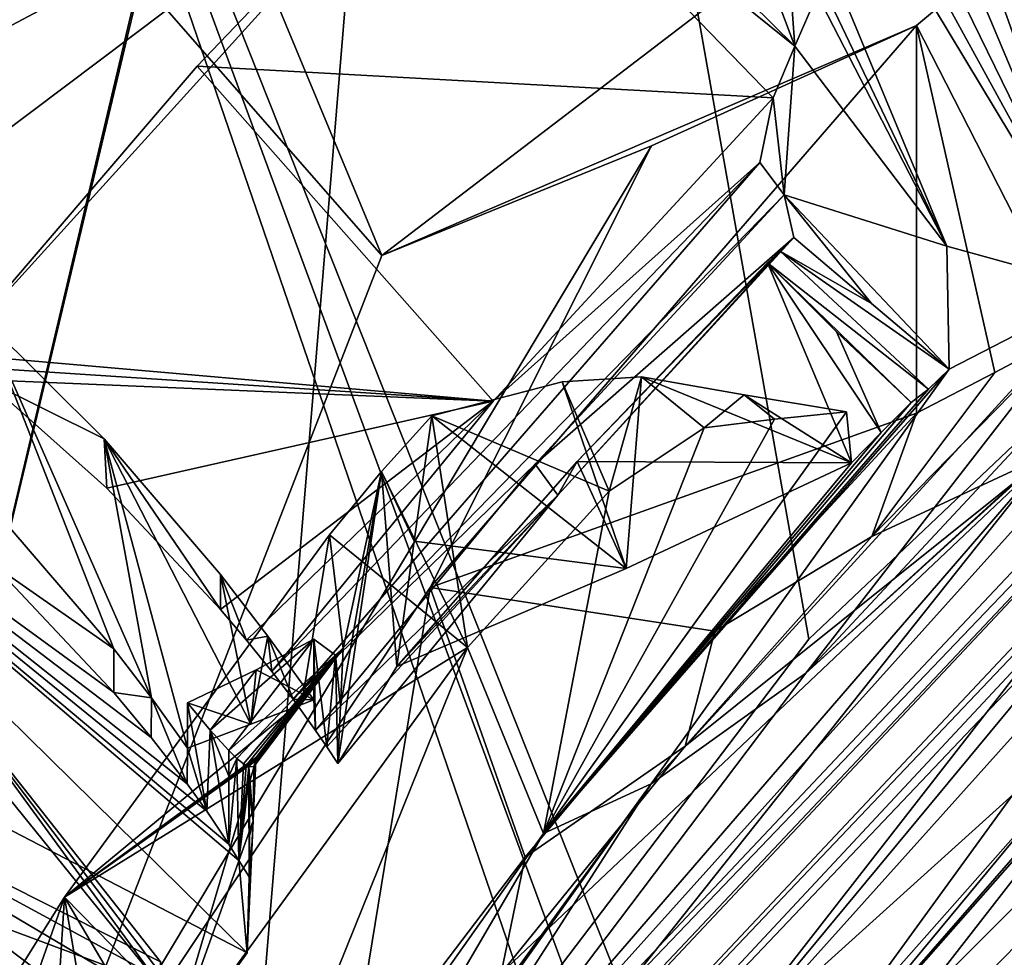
# Model space of a CAD drawing. Header units: millimetres. Extents: x -150 to 308, y -116 to 257.
# Tile 118 of 147: x 268.48 to 275.94, y 146.13 to 153.23. Entities that reach past the tile are written whole.
import ezdxf

# ---------------------------------------------------------------- set-up
doc = ezdxf.new("R2010")
doc.units = ezdxf.units.MM
doc.header["$LTSCALE"] = 81.481481
for name, color, linetype in [('169', 7, 'CONTINUOUS'), ('190', 7, 'CONTINUOUS'), ('197', 7, 'CONTINUOUS'), ('216', 7, 'CONTINUOUS'), ('218', 7, 'CONTINUOUS'), ('219', 7, 'CONTINUOUS'), ('220', 7, 'CONTINUOUS'), ('222', 7, 'CONTINUOUS'), ('249', 7, 'CONTINUOUS'), ('251', 7, 'CONTINUOUS'), ('254', 7, 'CONTINUOUS'), ('255', 7, 'CONTINUOUS'), ('265', 7, 'CONTINUOUS'), ('266', 7, 'CONTINUOUS'), ('394', 7, 'CONTINUOUS'), ('471', 7, 'CONTINUOUS'), ('475', 7, 'CONTINUOUS'), ('478', 7, 'CONTINUOUS'), ('682', 7, 'CONTINUOUS'), ('684', 7, 'CONTINUOUS'), ('686', 7, 'CONTINUOUS'), ('742', 7, 'CONTINUOUS'), ('783', 7, 'CONTINUOUS'), ('811', 7, 'CONTINUOUS'), ('812', 7, 'CONTINUOUS'), ('813', 7, 'CONTINUOUS'), ('814', 7, 'CONTINUOUS'), ('858', 7, 'CONTINUOUS'), ('860', 7, 'CONTINUOUS'), ('864', 7, 'CONTINUOUS'), ('865', 7, 'CONTINUOUS'), ('866', 7, 'CONTINUOUS'), ('867', 7, 'CONTINUOUS'), ('868', 7, 'CONTINUOUS'), ('869', 7, 'CONTINUOUS'), ('876', 7, 'CONTINUOUS'), ('877', 7, 'CONTINUOUS'), ('878', 7, 'CONTINUOUS'), ('879', 7, 'CONTINUOUS'), ('880', 7, 'CONTINUOUS'), ('881', 7, 'CONTINUOUS'), ('883', 7, 'CONTINUOUS'), ('894', 7, 'CONTINUOUS'), ('895', 7, 'CONTINUOUS'), ('896', 7, 'CONTINUOUS'), ('897', 7, 'CONTINUOUS'), ('898', 7, 'CONTINUOUS'), ('899', 7, 'CONTINUOUS'), ('900', 7, 'CONTINUOUS'), ('901', 7, 'CONTINUOUS'), ('902', 7, 'CONTINUOUS')]:
    doc.layers.add(name, color=color, linetype=linetype)

msp = doc.modelspace()

# ---------------------------------------------------------------- linework, layer by layer
at = {"layer": '169', "linetype": 'CONTINUOUS'}
for points in [[(261.8022, 143.9964, -53.6585), (267.6246, 159.5176, -51.9458), (272.8897, 144.1664, -51.5996), (261.8022, 143.9964, -53.6585)], [(267.6246, 159.5176, -51.9458), (284.5429, 157.3284, -49.1525), (273.4219, 144.931, -51.496), (267.6246, 159.5176, -51.9458)], [(272.8897, 144.1664, -51.5996), (267.6246, 159.5176, -51.9458), (273.1535, 144.5516, -51.5486), (272.8897, 144.1664, -51.5996)], [(273.1535, 144.5516, -51.5486), (267.6246, 159.5176, -51.9458), (273.4219, 144.931, -51.496), (273.1535, 144.5516, -51.5486)], [(273.4219, 144.931, -51.496), (284.5429, 157.3284, -49.1525), (276.9391, 149.4417, -50.7765), (273.4219, 144.931, -51.496)]]:
    msp.add_3dface(points, dxfattribs=at)
at = {"layer": '190', "linetype": 'CONTINUOUS'}
for points in [[(271.2226, 151.4451, -48.8882), (275.2712, 153.1879, -48.077), (294.4497, 169.1961, -44.692), (271.2226, 151.4451, -48.8882)], [(275.2712, 153.1879, -48.077), (276.455, 150.8726, -35.552), (294.4497, 169.1961, -44.692), (275.2712, 153.1879, -48.077)], [(273.2663, 152.2757, -48.4874), (275.2712, 153.1879, -48.077), (271.2226, 151.4451, -48.8882), (273.2663, 152.2757, -48.4874)], [(275.865, 150.5589, -35.6061), (276.455, 150.8726, -35.552), (275.2712, 153.1879, -48.077), (275.865, 150.5589, -35.6061)], [(275.2712, 150.2522, -35.6584), (275.865, 150.5589, -35.6061), (275.2712, 153.1879, -48.077), (275.2712, 150.2522, -35.6584)]]:
    msp.add_3dface(points, dxfattribs=at)
at = {"layer": '197', "linetype": 'CONTINUOUS'}
for points in [[(282.0411, 154.5533, -31.8473), (270.4499, 142.352, -32.967), (277.4331, 148.6548, -33.1939), (282.0411, 154.5533, -31.8473)], [(277.4331, 148.6548, -33.1939), (270.4499, 142.352, -32.967), (272.0523, 142.5686, -33.6022), (277.4331, 148.6548, -33.1939)]]:
    msp.add_3dface(points, dxfattribs=at)
at = {"layer": '216', "linetype": 'CONTINUOUS'}
for points in [[(271.7727, 139.0098, -37.674), (270.7024, 137.6041, -44.6007), (277.0241, 146.5327, -36.2434), (271.7727, 139.0098, -37.674)], [(277.0241, 146.5327, -36.2434), (270.7024, 137.6041, -44.6007), (275.2183, 145.1451, -43.5185), (277.0241, 146.5327, -36.2434)]]:
    msp.add_3dface(points, dxfattribs=at)
at = {"layer": '218', "linetype": 'CONTINUOUS'}
for points in [[(280.0109, 152.8809, -50.124), (273.4219, 144.931, -51.496), (276.9391, 149.4417, -50.7765), (280.0109, 152.8809, -50.124)], [(273.4219, 144.931, -51.496), (280.0109, 152.8809, -50.124), (273.9275, 144.5068, -51.0956), (273.4219, 144.931, -51.496)], [(280.0109, 152.8809, -50.124), (280.4532, 152.389, -49.7736), (273.9275, 144.5068, -51.0956), (280.0109, 152.8809, -50.124)], [(280.4532, 152.389, -49.7736), (280.6181, 152.0961, -49.1043), (273.9275, 144.5068, -51.0956), (280.4532, 152.389, -49.7736)], [(273.9275, 144.5068, -51.0956), (280.6181, 152.0961, -49.1043), (277.198, 148.2543, -49.783), (273.9275, 144.5068, -51.0956)], [(274.1027, 144.277, -50.3791), (273.9275, 144.5068, -51.0956), (277.198, 148.2543, -49.783), (274.1027, 144.277, -50.3791)]]:
    msp.add_3dface(points, dxfattribs=at)
at = {"layer": '219', "linetype": 'CONTINUOUS'}
for points in [[(282.0586, 152.3252, -42.1045), (284.107, 153.154, -34.7766), (275.2183, 145.1451, -43.5185), (282.0586, 152.3252, -42.1045)], [(275.2183, 145.1451, -43.5185), (284.107, 153.154, -34.7766), (280.2205, 149.8002, -35.5442), (275.2183, 145.1451, -43.5185)], [(274.1027, 144.277, -50.3791), (282.0586, 152.3252, -42.1045), (275.2183, 145.1451, -43.5185), (274.1027, 144.277, -50.3791)], [(282.0586, 152.3252, -42.1045), (274.1027, 144.277, -50.3791), (277.198, 148.2543, -49.783), (282.0586, 152.3252, -42.1045)], [(277.0241, 146.5327, -36.2434), (275.2183, 145.1451, -43.5185), (280.2205, 149.8002, -35.5442), (277.0241, 146.5327, -36.2434)]]:
    msp.add_3dface(points, dxfattribs=at)
at = {"layer": '220', "linetype": 'CONTINUOUS'}
for points in [[(283.104, 153.579, -32.6093), (277.4331, 148.6548, -33.1939), (272.0523, 142.5686, -33.6022), (283.104, 153.579, -32.6093)], [(283.104, 153.579, -32.6093), (272.0523, 142.5686, -33.6022), (274.6573, 144.301, -34.698), (283.104, 153.579, -32.6093)], [(283.888, 153.276, -33.3823), (283.104, 153.579, -32.6093), (274.6573, 144.301, -34.698), (283.888, 153.276, -33.3823)], [(284.0735, 153.171, -34.0121), (283.888, 153.276, -33.3823), (274.6573, 144.301, -34.698), (284.0735, 153.171, -34.0121)], [(277.0241, 146.5327, -36.2434), (284.0735, 153.171, -34.0121), (274.6573, 144.301, -34.698), (277.0241, 146.5327, -36.2434)]]:
    msp.add_3dface(points, dxfattribs=at)
at = {"layer": '222', "linetype": 'CONTINUOUS'}
msp.add_3dface([(271.7727, 139.0098, -37.674), (277.0241, 146.5327, -36.2434), (274.6573, 144.301, -34.698), (271.7727, 139.0098, -37.674)], dxfattribs=at)
at = {"layer": '249', "linetype": 'CONTINUOUS'}
for points in [[(276.455, 150.8726, -35.552), (275.865, 150.5589, -35.6061), (274.9332, 149.3176, -35.8142), (276.455, 150.8726, -35.552)], [(275.865, 150.5589, -35.6061), (275.2712, 150.2522, -35.6584), (274.9332, 149.3176, -35.8142), (275.865, 150.5589, -35.6061)], [(275.2712, 150.2522, -35.6584), (273.7446, 148.6025, -35.9349), (274.9332, 149.3176, -35.8142), (275.2712, 150.2522, -35.6584)], [(274.9332, 149.3176, -35.8142), (273.7446, 148.6025, -35.9349), (273.5199, 147.7311, -36.0657), (274.9332, 149.3176, -35.8142)], [(273.7446, 148.6025, -35.9349), (272.3087, 146.8907, -36.1971), (273.5199, 147.7311, -36.0657), (273.7446, 148.6025, -35.9349)], [(273.5199, 147.7311, -36.0657), (272.3087, 146.8907, -36.1971), (272.1278, 146.0116, -36.3192), (273.5199, 147.7311, -36.0657)], [(272.3087, 146.8907, -36.1971), (270.965, 145.1219, -36.4438), (272.1278, 146.0116, -36.3192), (272.3087, 146.8907, -36.1971)]]:
    msp.add_3dface(points, dxfattribs=at)
at = {"layer": '251', "linetype": 'CONTINUOUS'}
for points in [[(271.2226, 151.4451, -48.8882), (266.905, 156.3807, -49.2554), (268.3656, 144.0897, -49.5558), (271.2226, 151.4451, -48.8882)], [(275.2712, 153.1879, -48.077), (273.2663, 152.2757, -48.4874), (271.5898, 148.9324, -48.8763), (275.2712, 153.1879, -48.077)], [(273.2663, 152.2757, -48.4874), (271.2226, 151.4451, -48.8882), (268.3656, 144.0897, -49.5558), (273.2663, 152.2757, -48.4874)], [(271.5898, 148.9324, -48.8763), (273.2663, 152.2757, -48.4874), (268.3656, 144.0897, -49.5558), (271.5898, 148.9324, -48.8763)]]:
    msp.add_3dface(points, dxfattribs=at)
at = {"layer": '254', "linetype": 'CONTINUOUS'}
for points in [[(271.2226, 151.4451, -48.8882), (294.4497, 169.1961, -44.692), (250, 202.5121, -43.5144), (271.2226, 151.4451, -48.8882)], [(266.905, 156.3807, -49.2554), (271.2226, 151.4451, -48.8882), (250, 202.5121, -43.5144), (266.905, 156.3807, -49.2554)]]:
    msp.add_3dface(points, dxfattribs=at)
at = {"layer": '255', "linetype": 'CONTINUOUS'}
for points in [[(275.2712, 150.2522, -35.6584), (275.2712, 153.1879, -48.077), (271.5898, 148.9324, -48.8763), (275.2712, 150.2522, -35.6584)], [(273.7446, 148.6025, -35.9349), (275.2712, 150.2522, -35.6584), (271.5898, 148.9324, -48.8763), (273.7446, 148.6025, -35.9349)], [(270.965, 145.1219, -36.4438), (271.5898, 148.9324, -48.8763), (268.3656, 144.0897, -49.5558), (270.965, 145.1219, -36.4438)], [(270.965, 145.1219, -36.4438), (272.3087, 146.8907, -36.1971), (271.5898, 148.9324, -48.8763), (270.965, 145.1219, -36.4438)], [(272.3087, 146.8907, -36.1971), (273.7446, 148.6025, -35.9349), (271.5898, 148.9324, -48.8763), (272.3087, 146.8907, -36.1971)]]:
    msp.add_3dface(points, dxfattribs=at)
at = {"layer": '265', "linetype": 'CONTINUOUS'}
for points in [[(276.455, 150.8726, -35.552), (274.9332, 149.3176, -35.8142), (276.289, 149.9504, -32.4673), (276.455, 150.8726, -35.552)], [(276.289, 149.9504, -32.4673), (272.1278, 146.0116, -36.3192), (271.8771, 144.8429, -32.9438), (276.289, 149.9504, -32.4673)], [(273.5199, 147.7311, -36.0657), (272.1278, 146.0116, -36.3192), (276.289, 149.9504, -32.4673), (273.5199, 147.7311, -36.0657)], [(274.9332, 149.3176, -35.8142), (273.5199, 147.7311, -36.0657), (276.289, 149.9504, -32.4673), (274.9332, 149.3176, -35.8142)]]:
    msp.add_3dface(points, dxfattribs=at)
at = {"layer": '266', "linetype": 'CONTINUOUS'}
for points in [[(281.9501, 154.6769, -31.8428), (281.8993, 154.7574, -31.9659), (270.32, 142.4394, -32.9606), (281.9501, 154.6769, -31.8428)], [(281.8993, 154.7574, -31.9659), (276.289, 149.9504, -32.4673), (270.32, 142.4394, -32.9606), (281.8993, 154.7574, -31.9659)], [(270.4499, 142.352, -32.967), (281.9501, 154.6769, -31.8428), (270.32, 142.4394, -32.9606), (270.4499, 142.352, -32.967)], [(282.0411, 154.5533, -31.8473), (281.9501, 154.6769, -31.8428), (270.4499, 142.352, -32.967), (282.0411, 154.5533, -31.8473)], [(276.289, 149.9504, -32.4673), (271.8771, 144.8429, -32.9438), (270.32, 142.4394, -32.9606), (276.289, 149.9504, -32.4673)]]:
    msp.add_3dface(points, dxfattribs=at)
at = {"layer": '394', "linetype": 'CONTINUOUS'}
msp.add_3dface([(266.5832, 147.0218, -31.0455), (267.3695, 146.02, -31.1188), (268.6261, 144.2805, -32.5752), (266.5832, 147.0218, -31.0455)], dxfattribs=at)
at = {"layer": '471', "linetype": 'CONTINUOUS'}
for points in [[(267.6904, 143.4163, -34.9335), (264.5597, 147.5677, -32.738), (268.792, 143.0514, -35.4887), (267.6904, 143.4163, -34.9335)], [(268.792, 143.0514, -35.4887), (264.5597, 147.5677, -32.738), (267.2639, 145.7615, -34.0973), (268.792, 143.0514, -35.4887)]]:
    msp.add_3dface(points, dxfattribs=at)
at = {"layer": '475', "linetype": 'CONTINUOUS'}
for points in [[(268.6261, 144.5643, -33.7757), (269.222, 143.552, -34.7768), (265.6413, 148.3032, -32.229), (268.6261, 144.5643, -33.7757)], [(265.9545, 147.9116, -31.8818), (268.6261, 144.5643, -33.7757), (265.6413, 148.3032, -32.229), (265.9545, 147.9116, -31.8818)]]:
    msp.add_3dface(points, dxfattribs=at)
at = {"layer": '478', "linetype": 'CONTINUOUS'}
for points in [[(266.5832, 147.0218, -31.0455), (269.5504, 145.9129, -32.4011), (267.5, 148.4462, -31.0502), (266.5832, 147.0218, -31.0455)], [(266.5832, 147.0218, -31.0455), (268.6261, 144.2805, -32.5752), (269.5504, 145.9129, -32.4011), (266.5832, 147.0218, -31.0455)]]:
    msp.add_3dface(points, dxfattribs=at)
at = {"layer": '682', "linetype": 'CONTINUOUS'}
for points in [[(269.5483, 146.0983, -33.1979), (265.9545, 147.9116, -31.8818), (267.7536, 148.3709, -31.9904), (269.5483, 146.0983, -33.1979)], [(268.6261, 144.5643, -33.7757), (265.9545, 147.9116, -31.8818), (269.0745, 145.1802, -33.5485), (268.6261, 144.5643, -33.7757)], [(265.9545, 147.9116, -31.8818), (269.5335, 145.7905, -33.3311), (269.0745, 145.1802, -33.5485), (265.9545, 147.9116, -31.8818)], [(269.5335, 145.7905, -33.3311), (265.9545, 147.9116, -31.8818), (269.5904, 145.9429, -33.2708), (269.5335, 145.7905, -33.3311)], [(265.9545, 147.9116, -31.8818), (269.5483, 146.0983, -33.1979), (269.5904, 145.9429, -33.2708), (265.9545, 147.9116, -31.8818)]]:
    msp.add_3dface(points, dxfattribs=at)
at = {"layer": '684', "linetype": 'CONTINUOUS'}
for points in [[(267.5, 148.4462, -31.0502), (269.5504, 145.9129, -32.4011), (267.7536, 148.3709, -31.9904), (267.5, 148.4462, -31.0502)], [(269.5504, 145.9129, -32.4011), (269.5493, 146.0055, -32.7991), (267.7536, 148.3709, -31.9904), (269.5504, 145.9129, -32.4011)], [(269.5493, 146.0055, -32.7991), (269.5483, 146.0983, -33.1979), (267.7536, 148.3709, -31.9904), (269.5493, 146.0055, -32.7991)]]:
    msp.add_3dface(points, dxfattribs=at)
at = {"layer": '686', "linetype": 'CONTINUOUS'}
for points in [[(265.6413, 148.3032, -32.229), (269.222, 143.552, -34.7768), (265.8536, 148.0055, -32.7782), (265.6413, 148.3032, -32.229)], [(269.0963, 143.4711, -35.2341), (267.2639, 145.7615, -34.0973), (265.8536, 148.0055, -32.7782), (269.0963, 143.4711, -35.2341)], [(269.222, 143.552, -34.7768), (269.0963, 143.4711, -35.2341), (265.8536, 148.0055, -32.7782), (269.222, 143.552, -34.7768)]]:
    msp.add_3dface(points, dxfattribs=at)
at = {"layer": '742', "linetype": 'CONTINUOUS'}
for points in [[(275.5028, 151.5173, -34.5626), (274.5194, 153.422, -33.7319), (272.821, 157.1287, -32.1334), (275.5028, 151.5173, -34.5626)], [(273.3024, 156.8125, -32.298), (275.5028, 151.5173, -34.5626), (272.821, 157.1287, -32.1334), (273.3024, 156.8125, -32.298)], [(276.6916, 151.1892, -34.7906), (275.5028, 151.5173, -34.5626), (273.3024, 156.8125, -32.298), (276.6916, 151.1892, -34.7906)], [(273.7845, 156.4858, -32.467), (276.6916, 151.1892, -34.7906), (273.3024, 156.8125, -32.298), (273.7845, 156.4858, -32.467)], [(274.2673, 156.1483, -32.6405), (276.6916, 151.1892, -34.7906), (273.7845, 156.4858, -32.467), (274.2673, 156.1483, -32.6405)], [(274.7508, 155.8, -32.8185), (276.6916, 151.1892, -34.7906), (274.2673, 156.1483, -32.6405), (274.7508, 155.8, -32.8185)], [(275.1278, 155.5898, -32.9334), (276.6916, 151.1892, -34.7906), (274.7508, 155.8, -32.8185), (275.1278, 155.5898, -32.9334)], [(275.5504, 155.476, -33.0149), (276.6916, 151.1892, -34.7906), (275.1278, 155.5898, -32.9334), (275.5504, 155.476, -33.0149)], [(276.0088, 155.4668, -33.0592), (276.6916, 151.1892, -34.7906), (275.5504, 155.476, -33.0149), (276.0088, 155.4668, -33.0592)], [(274.3501, 153.0326, -33.8714), (274.5194, 153.422, -33.7319), (275.5028, 151.5173, -34.5626), (274.3501, 153.0326, -33.8714)], [(274.1878, 152.6407, -34.0129), (274.3501, 153.0326, -33.8714), (274.27, 151.9051, -34.31), (274.1878, 152.6407, -34.0129)], [(274.27, 151.9051, -34.31), (274.3501, 153.0326, -33.8714), (275.5028, 151.5173, -34.5626), (274.27, 151.9051, -34.31)], [(274.0849, 152.1495, -34.1987), (274.1878, 152.6407, -34.0129), (274.27, 151.9051, -34.31), (274.0849, 152.1495, -34.1987)]]:
    msp.add_3dface(points, dxfattribs=at)
at = {"layer": '783', "linetype": 'CONTINUOUS'}
for points in [[(269.4869, 165.3664, -24.7412), (260.4295, 170.0018, -22.1295), (258.9427, 150.7994, -27.5442), (269.4869, 165.3664, -24.7412)], [(265.1639, 148.8443, -29.2701), (269.4869, 165.3664, -24.7412), (258.9427, 150.7994, -27.5442), (265.1639, 148.8443, -29.2701)], [(269.5352, 163.9609, -25.2227), (269.4869, 165.3664, -24.7412), (265.1639, 148.8443, -29.2701), (269.5352, 163.9609, -25.2227)], [(270.4751, 163.3055, -25.6204), (269.5352, 163.9609, -25.2227), (265.1639, 148.8443, -29.2701), (270.4751, 163.3055, -25.6204)], [(271.7502, 163.5438, -25.7831), (270.4751, 163.3055, -25.6204), (265.1639, 148.8443, -29.2701), (271.7502, 163.5438, -25.7831)], [(267.7254, 146.5222, -30.679), (271.7502, 163.5438, -25.7831), (265.1639, 148.8443, -29.2701), (267.7254, 146.5222, -30.679)], [(271.7905, 163.5707, -25.7816), (271.7502, 163.5438, -25.7831), (267.7254, 146.5222, -30.679), (271.7905, 163.5707, -25.7816)], [(270.0715, 142.7675, -32.7366), (271.7905, 163.5707, -25.7816), (267.7254, 146.5222, -30.679), (270.0715, 142.7675, -32.7366)], [(274.4555, 148.5405, -32.3086), (271.7905, 163.5707, -25.7816), (270.0715, 142.7675, -32.7366), (274.4555, 148.5405, -32.3086)], [(279.8804, 153.6845, -31.7683), (271.7905, 163.5707, -25.7816), (274.4555, 148.5405, -32.3086), (279.8804, 153.6845, -31.7683)]]:
    msp.add_3dface(points, dxfattribs=at)
at = {"layer": '811', "linetype": 'CONTINUOUS'}
for points in [[(279.1511, 153.3419, -34.1707), (281.7627, 154.9431, -31.9373), (274.4351, 148.2839, -32.6316), (279.1511, 153.3419, -34.1707)], [(276.6916, 151.1892, -34.7906), (279.1511, 153.3419, -34.1707), (274.4351, 148.2839, -32.6316), (276.6916, 151.1892, -34.7906)], [(273.2637, 147.444, -35.1727), (276.6916, 151.1892, -34.7906), (274.4351, 148.2839, -32.6316), (273.2637, 147.444, -35.1727)], [(270.1929, 142.67, -33.0363), (273.2637, 147.444, -35.1727), (274.4351, 148.2839, -32.6316), (270.1929, 142.67, -33.0363)], [(270.1888, 143.2042, -35.4991), (273.2637, 147.444, -35.1727), (270.1893, 143.1362, -35.1859), (270.1888, 143.2042, -35.4991)], [(270.1893, 143.1362, -35.1859), (273.2637, 147.444, -35.1727), (270.1929, 142.67, -33.0363), (270.1893, 143.1362, -35.1859)]]:
    msp.add_3dface(points, dxfattribs=at)
at = {"layer": '812', "linetype": 'CONTINUOUS'}
for points in [[(272.3844, 149.8649, -34.5073), (274.27, 151.9051, -34.31), (274.343, 151.5813, -34.3949), (272.3844, 149.8649, -34.5073)], [(274.27, 151.9051, -34.31), (275.5028, 151.5173, -34.5626), (275.5182, 150.5847, -34.7839), (274.27, 151.9051, -34.31)], [(274.343, 151.5813, -34.3949), (274.27, 151.9051, -34.31), (274.9306, 151.083, -34.5894), (274.343, 151.5813, -34.3949)], [(274.9306, 151.083, -34.5894), (274.27, 151.9051, -34.31), (275.5182, 150.5847, -34.7839), (274.9306, 151.083, -34.5894)], [(272.5562, 149.632, -34.5846), (272.3844, 149.8649, -34.5073), (274.343, 151.5813, -34.3949), (272.5562, 149.632, -34.5846)], [(275.5028, 151.5173, -34.5626), (276.6916, 151.1892, -34.7906), (275.5182, 150.5847, -34.7839), (275.5028, 151.5173, -34.5626)], [(276.6916, 151.1892, -34.7906), (273.2637, 147.444, -35.1727), (275.5182, 150.5847, -34.7839), (276.6916, 151.1892, -34.7906)], [(275.5182, 150.5847, -34.7839), (273.2637, 147.444, -35.1727), (272.4472, 147.0681, -35.1236), (275.5182, 150.5847, -34.7839)], [(270.7205, 147.85, -34.6768), (272.3844, 149.8649, -34.5073), (272.5562, 149.632, -34.5846), (270.7205, 147.85, -34.6768)], [(270.806, 147.7244, -34.717), (270.7205, 147.85, -34.6768), (272.5562, 149.632, -34.5846), (270.806, 147.7244, -34.717)], [(270.8905, 147.5987, -34.757), (270.806, 147.7244, -34.717), (272.5562, 149.632, -34.5846), (270.8905, 147.5987, -34.757)], [(273.2637, 147.444, -35.1727), (270.1888, 143.2042, -35.4991), (272.4472, 147.0681, -35.1236), (273.2637, 147.444, -35.1727)], [(272.4472, 147.0681, -35.1236), (270.1888, 143.2042, -35.4991), (269.7922, 143.3216, -35.3995), (272.4472, 147.0681, -35.1236)]]:
    msp.add_3dface(points, dxfattribs=at)
at = {"layer": '813', "linetype": 'CONTINUOUS'}
for points in [[(274.1878, 152.6407, -34.0129), (274.0849, 152.1495, -34.1987), (272.066, 150.3428, -34.2474), (274.1878, 152.6407, -34.0129)], [(272.066, 150.3428, -34.2474), (274.0849, 152.1495, -34.1987), (270.3899, 148.2971, -34.4305), (272.066, 150.3428, -34.2474)], [(270.3899, 148.2971, -34.4305), (274.0849, 152.1495, -34.1987), (270.5521, 148.0865, -34.5749), (270.3899, 148.2971, -34.4305)], [(274.0849, 152.1495, -34.1987), (274.27, 151.9051, -34.31), (270.5521, 148.0865, -34.5749), (274.0849, 152.1495, -34.1987)], [(274.27, 151.9051, -34.31), (272.3844, 149.8649, -34.5073), (270.5521, 148.0865, -34.5749), (274.27, 151.9051, -34.31)], [(272.3844, 149.8649, -34.5073), (270.7205, 147.85, -34.6768), (270.5521, 148.0865, -34.5749), (272.3844, 149.8649, -34.5073)]]:
    msp.add_3dface(points, dxfattribs=at)
at = {"layer": '814', "linetype": 'CONTINUOUS'}
for points in [[(271.8761, 155.0262, -31.7041), (274.1878, 152.6407, -34.0129), (269.8238, 152.8801, -31.943), (271.8761, 155.0262, -31.7041)], [(274.3501, 153.0326, -33.8714), (274.1878, 152.6407, -34.0129), (271.8761, 155.0262, -31.7041), (274.3501, 153.0326, -33.8714)], [(273.0066, 154.3573, -32.5613), (274.3501, 153.0326, -33.8714), (271.8761, 155.0262, -31.7041), (273.0066, 154.3573, -32.5613)], [(274.1227, 153.6348, -33.4426), (274.3501, 153.0326, -33.8714), (273.0066, 154.3573, -32.5613), (274.1227, 153.6348, -33.4426)], [(274.315, 153.5187, -33.59), (274.3501, 153.0326, -33.8714), (274.1227, 153.6348, -33.4426), (274.315, 153.5187, -33.59)], [(274.5194, 153.422, -33.7319), (274.3501, 153.0326, -33.8714), (274.315, 153.5187, -33.59), (274.5194, 153.422, -33.7319)], [(269.8238, 152.8801, -31.943), (272.066, 150.3428, -34.2474), (267.9566, 150.7012, -32.1674), (269.8238, 152.8801, -31.943)], [(274.1878, 152.6407, -34.0129), (272.066, 150.3428, -34.2474), (269.8238, 152.8801, -31.943), (274.1878, 152.6407, -34.0129)], [(267.9566, 150.7012, -32.1674), (272.066, 150.3428, -34.2474), (268.0884, 150.6041, -32.2749), (267.9566, 150.7012, -32.1674)], [(268.0884, 150.6041, -32.2749), (272.066, 150.3428, -34.2474), (268.2201, 150.5052, -32.3831), (268.0884, 150.6041, -32.2749)], [(268.2201, 150.5052, -32.3831), (272.066, 150.3428, -34.2474), (269.1418, 149.6839, -33.201), (268.2201, 150.5052, -32.3831)], [(269.1418, 149.6839, -33.201), (272.066, 150.3428, -34.2474), (270.0008, 148.766, -34.0316), (269.1418, 149.6839, -33.201)], [(270.0008, 148.766, -34.0316), (272.066, 150.3428, -34.2474), (270.1977, 148.5324, -34.232), (270.0008, 148.766, -34.0316)], [(272.066, 150.3428, -34.2474), (270.3899, 148.2971, -34.4305), (270.1977, 148.5324, -34.232), (272.066, 150.3428, -34.2474)]]:
    msp.add_3dface(points, dxfattribs=at)
at = {"layer": '858', "linetype": 'CONTINUOUS'}
for points in [[(270.0715, 142.7675, -32.7366), (267.7254, 146.5222, -30.679), (269.9052, 142.7109, -32.7755), (270.0715, 142.7675, -32.7366)], [(269.9052, 142.7109, -32.7755), (267.7254, 146.5222, -30.679), (269.8116, 142.7488, -32.9282), (269.9052, 142.7109, -32.7755)], [(269.8116, 142.7488, -32.9282), (267.7254, 146.5222, -30.679), (267.881, 145.9913, -31.1547), (269.8116, 142.7488, -32.9282)]]:
    msp.add_3dface(points, dxfattribs=at)
at = {"layer": '860', "linetype": 'CONTINUOUS'}
for points in [[(279.8804, 153.6845, -31.7683), (270.0715, 142.7675, -32.7366), (281.6568, 155.0561, -31.6199), (279.8804, 153.6845, -31.7683)], [(281.6568, 155.0561, -31.6199), (270.0715, 142.7675, -32.7366), (281.7394, 154.9567, -31.7545), (281.6568, 155.0561, -31.6199)], [(281.7394, 154.9567, -31.7545), (270.0715, 142.7675, -32.7366), (270.1644, 142.6839, -32.8636), (281.7394, 154.9567, -31.7545)], [(270.1929, 142.67, -33.0363), (281.7394, 154.9567, -31.7545), (270.1644, 142.6839, -32.8636), (270.1929, 142.67, -33.0363)], [(281.7394, 154.9567, -31.7545), (270.1929, 142.67, -33.0363), (274.4351, 148.2839, -32.6316), (281.7394, 154.9567, -31.7545)], [(281.7627, 154.9431, -31.9373), (281.7394, 154.9567, -31.7545), (274.4351, 148.2839, -32.6316), (281.7627, 154.9431, -31.9373)], [(279.8804, 153.6845, -31.7683), (274.4555, 148.5405, -32.3086), (270.0715, 142.7675, -32.7366), (279.8804, 153.6845, -31.7683)]]:
    msp.add_3dface(points, dxfattribs=at)
at = {"layer": '864', "linetype": 'CONTINUOUS'}
for points in [[(272.5562, 149.632, -34.5846), (274.343, 151.5813, -34.3949), (274.2391, 151.4784, -34.4281), (272.5562, 149.632, -34.5846)], [(272.7015, 149.8869, -34.9917), (272.5562, 149.632, -34.5846), (274.2391, 151.4784, -34.4281), (272.7015, 149.8869, -34.9917)], [(274.1426, 151.3915, -34.503), (272.7015, 149.8869, -34.9917), (274.2391, 151.4784, -34.4281), (274.1426, 151.3915, -34.503)], [(271.4691, 149.2822, -39.289), (271.6013, 150.232, -43.0634), (271.2206, 149.8103, -43.3753), (271.4691, 149.2822, -39.289)], [(271.337, 148.3335, -35.5175), (272.5562, 149.632, -34.5846), (272.7015, 149.8869, -34.9917), (271.337, 148.3335, -35.5175)], [(270.826, 149.3309, -43.5604), (270.9307, 148.4689, -38.7138), (271.2206, 149.8103, -43.3753), (270.826, 149.3309, -43.5604)], [(270.8905, 147.5987, -34.757), (271.337, 148.3335, -35.5175), (271.2206, 149.8103, -43.3753), (270.8905, 147.5987, -34.757)], [(270.9106, 148.0338, -36.7354), (270.8905, 147.5987, -34.757), (271.2206, 149.8103, -43.3753), (270.9106, 148.0338, -36.7354)], [(270.9307, 148.4689, -38.7138), (270.9106, 148.0338, -36.7354), (271.2206, 149.8103, -43.3753), (270.9307, 148.4689, -38.7138)], [(271.337, 148.3335, -35.5175), (271.4691, 149.2822, -39.289), (271.2206, 149.8103, -43.3753), (271.337, 148.3335, -35.5175)], [(270.8905, 147.5987, -34.757), (272.5562, 149.632, -34.5846), (271.337, 148.3335, -35.5175), (270.8905, 147.5987, -34.757)], [(268.82, 146.5879, -44.2088), (270.619, 148.074, -38.8071), (270.826, 149.3309, -43.5604), (268.82, 146.5879, -44.2088)], [(270.619, 148.074, -38.8071), (270.9307, 148.4689, -38.7138), (270.826, 149.3309, -43.5604), (270.619, 148.074, -38.8071)], [(270.3116, 147.6759, -38.9012), (270.619, 148.074, -38.8071), (268.82, 146.5879, -44.2088), (270.3116, 147.6759, -38.9012)], [(270.2903, 147.6479, -38.9078), (270.3116, 147.6759, -38.9012), (268.82, 146.5879, -44.2088), (270.2903, 147.6479, -38.9078)], [(270.2689, 147.6198, -38.9145), (270.2903, 147.6479, -38.9078), (268.82, 146.5879, -44.2088), (270.2689, 147.6198, -38.9145)], [(269.5801, 145.2962, -32.316), (270.2689, 147.6198, -38.9145), (268.82, 146.5879, -44.2088), (269.5801, 145.2962, -32.316)], [(270.2486, 147.1641, -36.8363), (270.2689, 147.6198, -38.9145), (269.5801, 145.2962, -32.316), (270.2486, 147.1641, -36.8363)], [(270.2036, 146.1646, -32.2756), (270.2486, 147.1641, -36.8363), (269.5801, 145.2962, -32.316), (270.2036, 146.1646, -32.2756)], [(270.2268, 146.7257, -34.8207), (270.2486, 147.1641, -36.8363), (270.2036, 146.1646, -32.2756), (270.2268, 146.7257, -34.8207)], [(270.2173, 146.4463, -33.554), (270.2268, 146.7257, -34.8207), (270.2036, 146.1646, -32.2756), (270.2173, 146.4463, -33.554)], [(267.0216, 143.7119, -44.8886), (268.0628, 144.4442, -39.5777), (268.82, 146.5879, -44.2088), (267.0216, 143.7119, -44.8886)], [(268.0628, 144.4442, -39.5777), (268.7435, 145.3864, -38.8768), (268.82, 146.5879, -44.2088), (268.0628, 144.4442, -39.5777)], [(268.7435, 145.3864, -38.8768), (268.9967, 145.5525, -37.7878), (268.82, 146.5879, -44.2088), (268.7435, 145.3864, -38.8768)], [(268.9967, 145.5525, -37.7878), (269.5801, 145.2962, -32.316), (268.82, 146.5879, -44.2088), (268.9967, 145.5525, -37.7878)]]:
    msp.add_3dface(points, dxfattribs=at)
at = {"layer": '865', "linetype": 'CONTINUOUS'}
for points in [[(271.6013, 150.232, -43.0634), (273.0724, 149.076, -35.342), (272.5886, 150.4887, -42.2736), (271.6013, 150.232, -43.0634)], [(272.5886, 150.4887, -42.2736), (273.0724, 149.076, -35.342), (273.1896, 150.528, -41.249), (272.5886, 150.4887, -42.2736)], [(273.0724, 149.076, -35.342), (274.7805, 149.8761, -35.1529), (273.1896, 150.528, -41.249), (273.0724, 149.076, -35.342)], [(273.1896, 150.528, -41.249), (274.7805, 149.8761, -35.1529), (273.9679, 150.3917, -39.0731), (273.1896, 150.528, -41.249)], [(274.7805, 149.8761, -35.1529), (274.7412, 150.2635, -36.8776), (273.9679, 150.3917, -39.0731), (274.7805, 149.8761, -35.1529)], [(271.6013, 150.232, -43.0634), (271.4691, 149.2822, -39.289), (273.0724, 149.076, -35.342), (271.6013, 150.232, -43.0634)], [(271.4691, 149.2822, -39.289), (271.337, 148.3335, -35.5175), (273.0724, 149.076, -35.342), (271.4691, 149.2822, -39.289)]]:
    msp.add_3dface(points, dxfattribs=at)
at = {"layer": '866', "linetype": 'CONTINUOUS'}
for points in [[(275.5182, 150.5847, -34.7839), (272.4472, 147.0681, -35.1236), (275.3617, 150.4348, -34.8518), (275.5182, 150.5847, -34.7839)], [(275.3617, 150.4348, -34.8518), (272.4472, 147.0681, -35.1236), (275.2312, 150.3333, -35.0076), (275.3617, 150.4348, -34.8518)], [(275.2312, 150.3333, -35.0076), (272.4472, 147.0681, -35.1236), (275.0049, 150.1053, -35.0798), (275.2312, 150.3333, -35.0076)], [(272.4472, 147.0681, -35.1236), (274.7412, 150.2635, -36.8776), (274.7805, 149.8761, -35.1529), (272.4472, 147.0681, -35.1236)], [(274.7412, 150.2635, -36.8776), (272.4472, 147.0681, -35.1236), (274.1979, 150.2062, -39.1067), (274.7412, 150.2635, -36.8776)], [(274.1979, 150.2062, -39.1067), (272.4472, 147.0681, -35.1236), (273.6641, 150.1406, -41.3406), (274.1979, 150.2062, -39.1067)], [(273.6641, 150.1406, -41.3406), (272.4472, 147.0681, -35.1236), (272.945, 149.6609, -42.9254), (273.6641, 150.1406, -41.3406)], [(272.4472, 147.0681, -35.1236), (274.7805, 149.8761, -35.1529), (275.0049, 150.1053, -35.0798), (272.4472, 147.0681, -35.1236)], [(272.945, 149.6609, -42.9254), (272.4472, 147.0681, -35.1236), (271.8707, 148.4778, -43.762), (272.945, 149.6609, -42.9254)], [(271.8707, 148.4778, -43.762), (269.7922, 143.3216, -35.3995), (269.7849, 145.6014, -44.442), (271.8707, 148.4778, -43.762)], [(272.4472, 147.0681, -35.1236), (269.7922, 143.3216, -35.3995), (271.8707, 148.4778, -43.762), (272.4472, 147.0681, -35.1236)]]:
    msp.add_3dface(points, dxfattribs=at)
at = {"layer": '867', "linetype": 'CONTINUOUS'}
for points in [[(273.1896, 150.528, -41.249), (273.9679, 150.3917, -39.0731), (273.6641, 150.1406, -41.3406), (273.1896, 150.528, -41.249)], [(273.9679, 150.3917, -39.0731), (274.1979, 150.2062, -39.1067), (273.6641, 150.1406, -41.3406), (273.9679, 150.3917, -39.0731)], [(273.9679, 150.3917, -39.0731), (274.7412, 150.2635, -36.8776), (274.1979, 150.2062, -39.1067), (273.9679, 150.3917, -39.0731)]]:
    msp.add_3dface(points, dxfattribs=at)
at = {"layer": '868', "linetype": 'CONTINUOUS'}
for points in [[(271.6013, 150.232, -43.0634), (272.5886, 150.4887, -42.2736), (272.945, 149.6609, -42.9254), (271.6013, 150.232, -43.0634)], [(272.5886, 150.4887, -42.2736), (273.1896, 150.528, -41.249), (272.945, 149.6609, -42.9254), (272.5886, 150.4887, -42.2736)], [(273.1896, 150.528, -41.249), (273.6641, 150.1406, -41.3406), (272.945, 149.6609, -42.9254), (273.1896, 150.528, -41.249)], [(271.2206, 149.8103, -43.3753), (271.6013, 150.232, -43.0634), (271.8707, 148.4778, -43.762), (271.2206, 149.8103, -43.3753)], [(271.6013, 150.232, -43.0634), (272.945, 149.6609, -42.9254), (271.8707, 148.4778, -43.762), (271.6013, 150.232, -43.0634)], [(270.826, 149.3309, -43.5604), (271.2206, 149.8103, -43.3753), (271.8707, 148.4778, -43.762), (270.826, 149.3309, -43.5604)]]:
    msp.add_3dface(points, dxfattribs=at)
at = {"layer": '869', "linetype": 'CONTINUOUS'}
for points in [[(268.82, 146.5879, -44.2088), (270.826, 149.3309, -43.5604), (271.8707, 148.4778, -43.762), (268.82, 146.5879, -44.2088)], [(268.82, 146.5879, -44.2088), (271.8707, 148.4778, -43.762), (269.7849, 145.6014, -44.442), (268.82, 146.5879, -44.2088)], [(267.0216, 143.7119, -44.8886), (268.82, 146.5879, -44.2088), (269.7849, 145.6014, -44.442), (267.0216, 143.7119, -44.8886)]]:
    msp.add_3dface(points, dxfattribs=at)
at = {"layer": '876', "linetype": 'CONTINUOUS'}
for points in [[(274.343, 151.5813, -34.3949), (274.9306, 151.083, -34.5894), (274.2391, 151.4784, -34.4281), (274.343, 151.5813, -34.3949)], [(274.1426, 151.3915, -34.503), (274.2391, 151.4784, -34.4281), (275.3617, 150.4348, -34.8518), (274.1426, 151.3915, -34.503)], [(274.9306, 151.083, -34.5894), (275.5182, 150.5847, -34.7839), (274.2391, 151.4784, -34.4281), (274.9306, 151.083, -34.5894)], [(274.2391, 151.4784, -34.4281), (275.5182, 150.5847, -34.7839), (275.3617, 150.4348, -34.8518), (274.2391, 151.4784, -34.4281)], [(274.1426, 151.3915, -34.503), (275.3617, 150.4348, -34.8518), (275.2312, 150.3333, -35.0076), (274.1426, 151.3915, -34.503)], [(274.1426, 151.3915, -34.503), (275.2312, 150.3333, -35.0076), (274.6668, 150.8672, -34.7518), (274.1426, 151.3915, -34.503)]]:
    msp.add_3dface(points, dxfattribs=at)
at = {"layer": '877', "linetype": 'CONTINUOUS'}
for points in [[(272.7015, 149.8869, -34.9917), (274.1426, 151.3915, -34.503), (274.7805, 149.8761, -35.1529), (272.7015, 149.8869, -34.9917)], [(274.7805, 149.8761, -35.1529), (274.1426, 151.3915, -34.503), (275.0049, 150.1053, -35.0798), (274.7805, 149.8761, -35.1529)], [(275.0049, 150.1053, -35.0798), (274.1426, 151.3915, -34.503), (274.6668, 150.8672, -34.7518), (275.0049, 150.1053, -35.0798)], [(275.2312, 150.3333, -35.0076), (275.0049, 150.1053, -35.0798), (274.6668, 150.8672, -34.7518), (275.2312, 150.3333, -35.0076)], [(271.337, 148.3335, -35.5175), (272.7015, 149.8869, -34.9917), (273.0724, 149.076, -35.342), (271.337, 148.3335, -35.5175)], [(272.7015, 149.8869, -34.9917), (274.7805, 149.8761, -35.1529), (273.0724, 149.076, -35.342), (272.7015, 149.8869, -34.9917)]]:
    msp.add_3dface(points, dxfattribs=at)
at = {"layer": '878', "linetype": 'CONTINUOUS'}
for points in [[(270.0008, 148.766, -34.0316), (270.1977, 148.5324, -34.232), (270.0008, 149.0302, -35.1494), (270.0008, 148.766, -34.0316)], [(270.0008, 149.0302, -35.1494), (270.1977, 148.5324, -34.232), (270.3596, 148.5622, -35.361), (270.0008, 149.0302, -35.1494)], [(270.1977, 148.5324, -34.232), (270.3899, 148.2971, -34.4305), (270.3596, 148.5622, -35.361), (270.1977, 148.5324, -34.232)], [(270.3899, 148.2971, -34.4305), (270.5521, 148.0865, -34.5749), (270.3596, 148.5622, -35.361), (270.3899, 148.2971, -34.4305)], [(270.3596, 148.5622, -35.361), (270.5521, 148.0865, -34.5749), (270.7086, 148.0815, -35.5771), (270.3596, 148.5622, -35.361)], [(270.7205, 147.85, -34.6768), (270.806, 147.7244, -34.717), (270.7086, 148.5401, -37.5173), (270.7205, 147.85, -34.6768)], [(270.7205, 147.85, -34.6768), (270.7086, 148.5401, -37.5173), (270.7086, 148.0815, -35.5771), (270.7205, 147.85, -34.6768)], [(270.7086, 148.5401, -37.5173), (270.806, 147.7244, -34.717), (270.8721, 148.4208, -38.1093), (270.7086, 148.5401, -37.5173)], [(270.9106, 148.0338, -36.7354), (270.9307, 148.4689, -38.7138), (270.8721, 148.4208, -38.1093), (270.9106, 148.0338, -36.7354)], [(270.806, 147.7244, -34.717), (270.8905, 147.5987, -34.757), (270.8721, 148.4208, -38.1093), (270.806, 147.7244, -34.717)], [(270.8905, 147.5987, -34.757), (270.9106, 148.0338, -36.7354), (270.8721, 148.4208, -38.1093), (270.8905, 147.5987, -34.757)], [(270.5521, 148.0865, -34.5749), (270.7205, 147.85, -34.6768), (270.7086, 148.0815, -35.5771), (270.5521, 148.0865, -34.5749)]]:
    msp.add_3dface(points, dxfattribs=at)
at = {"layer": '879', "linetype": 'CONTINUOUS'}
for points in [[(270.7086, 148.0815, -35.5771), (270.7086, 148.5401, -37.5173), (270.2713, 148.3077, -37.2943), (270.7086, 148.0815, -35.5771)], [(269.7524, 148.0587, -37.1189), (270.2314, 147.896, -35.621), (270.2713, 148.3077, -37.2943), (269.7524, 148.0587, -37.1189)], [(270.2314, 147.896, -35.621), (270.7086, 148.0815, -35.5771), (270.2713, 148.3077, -37.2943), (270.2314, 147.896, -35.621)], [(269.7524, 147.7148, -35.6638), (270.2314, 147.896, -35.621), (269.7524, 148.0587, -37.1189), (269.7524, 147.7148, -35.6638)]]:
    msp.add_3dface(points, dxfattribs=at)
at = {"layer": '880', "linetype": 'CONTINUOUS'}
for points in [[(268.219, 150.9506, -34.2628), (269.1209, 150.0582, -34.6791), (269.4783, 148.0959, -35.4929), (268.219, 150.9506, -34.2628)], [(268.2811, 149.5273, -34.8415), (268.219, 150.9506, -34.2628), (269.1949, 148.4669, -35.3257), (268.2811, 149.5273, -34.8415)], [(269.1949, 148.4669, -35.3257), (268.219, 150.9506, -34.2628), (269.4783, 148.0959, -35.4929), (269.1949, 148.4669, -35.3257)], [(270.0008, 149.0302, -35.1494), (270.2314, 147.896, -35.621), (269.1209, 150.0582, -34.6791), (270.0008, 149.0302, -35.1494)], [(270.2314, 147.896, -35.621), (269.7524, 147.7148, -35.6638), (269.1209, 150.0582, -34.6791), (270.2314, 147.896, -35.621)], [(269.1209, 150.0582, -34.6791), (269.7524, 147.7148, -35.6638), (269.4783, 148.0959, -35.4929), (269.1209, 150.0582, -34.6791)], [(270.0008, 149.0302, -35.1494), (270.3596, 148.5622, -35.361), (270.2314, 147.896, -35.621), (270.0008, 149.0302, -35.1494)], [(270.3596, 148.5622, -35.361), (270.7086, 148.0815, -35.5771), (270.2314, 147.896, -35.621), (270.3596, 148.5622, -35.361)]]:
    msp.add_3dface(points, dxfattribs=at)
at = {"layer": '881', "linetype": 'CONTINUOUS'}
for points in [[(268.2201, 150.5052, -32.3831), (269.1209, 150.0582, -34.6791), (268.219, 150.9506, -34.2628), (268.2201, 150.5052, -32.3831)], [(268.2201, 150.5052, -32.3831), (269.1418, 149.6839, -33.201), (269.1209, 150.0582, -34.6791), (268.2201, 150.5052, -32.3831)], [(269.1418, 149.6839, -33.201), (270.0008, 148.766, -34.0316), (269.1209, 150.0582, -34.6791), (269.1418, 149.6839, -33.201)], [(270.0008, 148.766, -34.0316), (270.0008, 149.0302, -35.1494), (269.1209, 150.0582, -34.6791), (270.0008, 148.766, -34.0316)]]:
    msp.add_3dface(points, dxfattribs=at)
at = {"layer": '883', "linetype": 'CONTINUOUS'}
for points in [[(268.2135, 157.0346, -30.069), (271.8761, 155.0262, -31.7041), (266.1303, 151.9765, -31.2709), (268.2135, 157.0346, -30.069)], [(271.8761, 155.0262, -31.7041), (267.0404, 151.3847, -31.6916), (266.1303, 151.9765, -31.2709), (271.8761, 155.0262, -31.7041)], [(271.8761, 155.0262, -31.7041), (267.9566, 150.7012, -32.1674), (267.0404, 151.3847, -31.6916), (271.8761, 155.0262, -31.7041)], [(271.8761, 155.0262, -31.7041), (269.8238, 152.8801, -31.943), (267.9566, 150.7012, -32.1674), (271.8761, 155.0262, -31.7041)]]:
    msp.add_3dface(points, dxfattribs=at)
at = {"layer": '894', "linetype": 'CONTINUOUS'}
for points in [[(270.2036, 146.1646, -32.2756), (265.3797, 150.9142, -29.6995), (270.1406, 146.8653, -34.7782), (270.2036, 146.1646, -32.2756)], [(270.1406, 146.8653, -34.7782), (265.3797, 150.9142, -29.6995), (270.0636, 146.9877, -34.7403), (270.1406, 146.8653, -34.7782)], [(270.0636, 146.9877, -34.7403), (265.3797, 150.9142, -29.6995), (269.8977, 147.2384, -34.6354), (270.0636, 146.9877, -34.7403)], [(269.8977, 147.2384, -34.6354), (265.3797, 150.9142, -29.6995), (269.748, 147.4463, -34.4983), (269.8977, 147.2384, -34.6354)], [(269.748, 147.4463, -34.4983), (265.3797, 150.9142, -29.6995), (269.4773, 147.7953, -34.2152), (269.748, 147.4463, -34.4983)], [(269.4773, 147.7953, -34.2152), (265.3797, 150.9142, -29.6995), (269.1949, 148.1368, -33.9289), (269.4773, 147.7953, -34.2152)], [(269.1949, 148.1368, -33.9289), (265.3797, 150.9142, -29.6995), (268.2883, 149.0991, -33.0654), (269.1949, 148.1368, -33.9289)], [(270.2174, 146.741, -34.8163), (270.2036, 146.1646, -32.2756), (270.1406, 146.8653, -34.7782), (270.2174, 146.741, -34.8163)], [(270.2173, 146.4463, -33.554), (270.2036, 146.1646, -32.2756), (270.2174, 146.741, -34.8163), (270.2173, 146.4463, -33.554)], [(270.2268, 146.7257, -34.8207), (270.2173, 146.4463, -33.554), (270.2174, 146.741, -34.8163), (270.2268, 146.7257, -34.8207)]]:
    msp.add_3dface(points, dxfattribs=at)
at = {"layer": '895', "linetype": 'CONTINUOUS'}
for points in [[(265.3797, 150.9142, -29.6995), (270.2036, 146.1646, -32.2756), (264.6205, 149.0636, -29.6934), (265.3797, 150.9142, -29.6995)], [(270.2036, 146.1646, -32.2756), (269.5801, 145.2962, -32.316), (264.6205, 149.0636, -29.6934), (270.2036, 146.1646, -32.2756)], [(269.5801, 145.2962, -32.316), (268.9761, 144.4193, -32.3771), (264.6205, 149.0636, -29.6934), (269.5801, 145.2962, -32.316)]]:
    msp.add_3dface(points, dxfattribs=at)
at = {"layer": '896', "linetype": 'CONTINUOUS'}
for points in [[(268.9761, 144.4193, -32.3771), (265.3103, 148.5222, -29.6357), (264.6205, 149.0636, -29.6934), (268.9761, 144.4193, -32.3771)], [(267.881, 145.9913, -31.1547), (265.3103, 148.5222, -29.6357), (268.9761, 144.4193, -32.3771), (267.881, 145.9913, -31.1547)]]:
    msp.add_3dface(points, dxfattribs=at)
at = {"layer": '897', "linetype": 'CONTINUOUS'}
for points in [[(270.0636, 147.6967, -37.74), (270.1248, 147.6376, -37.9306), (270.0636, 147.5036, -36.9227), (270.0636, 147.6967, -37.74)], [(270.1406, 146.8653, -34.7782), (270.0636, 146.9877, -34.7403), (270.1248, 147.6376, -37.9306), (270.1406, 146.8653, -34.7782)], [(270.0636, 146.9877, -34.7403), (270.0636, 147.5036, -36.9227), (270.1248, 147.6376, -37.9306), (270.0636, 146.9877, -34.7403)], [(270.1753, 147.5968, -38.1264), (270.1406, 146.8653, -34.7782), (270.1248, 147.6376, -37.9306), (270.1753, 147.5968, -38.1264)], [(270.1967, 147.5834, -38.2263), (270.1406, 146.8653, -34.7782), (270.1753, 147.5968, -38.1264), (270.1967, 147.5834, -38.2263)], [(270.2152, 147.5739, -38.3235), (270.1406, 146.8653, -34.7782), (270.1967, 147.5834, -38.2263), (270.2152, 147.5739, -38.3235)], [(270.2165, 147.4739, -37.9097), (270.1406, 146.8653, -34.7782), (270.2152, 147.5739, -38.3235), (270.2165, 147.4739, -37.9097)], [(270.2174, 146.741, -34.8163), (270.1406, 146.8653, -34.7782), (270.2165, 147.4739, -37.9097), (270.2174, 146.741, -34.8163)], [(270.2176, 147.3729, -37.491), (270.2174, 146.741, -34.8163), (270.2165, 147.4739, -37.9097), (270.2176, 147.3729, -37.491)], [(270.2207, 147.0502, -36.1482), (270.2174, 146.741, -34.8163), (270.2176, 147.3729, -37.491), (270.2207, 147.0502, -36.1482)], [(270.2268, 146.7257, -34.8207), (270.2174, 146.741, -34.8163), (270.2207, 147.0502, -36.1482), (270.2268, 146.7257, -34.8207)]]:
    msp.add_3dface(points, dxfattribs=at)
at = {"layer": '898', "linetype": 'CONTINUOUS'}
for points in [[(270.2486, 147.1641, -36.8363), (270.2152, 147.5739, -38.3235), (270.2539, 147.5766, -38.6205), (270.2486, 147.1641, -36.8363)], [(270.2486, 147.1641, -36.8363), (270.2165, 147.4739, -37.9097), (270.2152, 147.5739, -38.3235), (270.2486, 147.1641, -36.8363)], [(270.2689, 147.6198, -38.9145), (270.2486, 147.1641, -36.8363), (270.2539, 147.5766, -38.6205), (270.2689, 147.6198, -38.9145)], [(270.2486, 147.1641, -36.8363), (270.2176, 147.3729, -37.491), (270.2165, 147.4739, -37.9097), (270.2486, 147.1641, -36.8363)], [(270.2486, 147.1641, -36.8363), (270.2207, 147.0502, -36.1482), (270.2176, 147.3729, -37.491), (270.2486, 147.1641, -36.8363)], [(270.2486, 147.1641, -36.8363), (270.2268, 146.7257, -34.8207), (270.2207, 147.0502, -36.1482), (270.2486, 147.1641, -36.8363)]]:
    msp.add_3dface(points, dxfattribs=at)
at = {"layer": '899', "linetype": 'CONTINUOUS'}
for points in [[(270.2713, 148.3077, -37.2943), (270.7086, 148.5401, -37.5173), (269.9241, 147.8511, -37.4101), (270.2713, 148.3077, -37.2943)], [(270.7086, 148.5401, -37.5173), (270.0636, 147.6967, -37.74), (269.9241, 147.8511, -37.4101), (270.7086, 148.5401, -37.5173)], [(270.7086, 148.5401, -37.5173), (270.8721, 148.4208, -38.1093), (270.0636, 147.6967, -37.74), (270.7086, 148.5401, -37.5173)], [(270.8721, 148.4208, -38.1093), (270.9307, 148.4689, -38.7138), (270.2152, 147.5739, -38.3235), (270.8721, 148.4208, -38.1093)], [(270.2152, 147.5739, -38.3235), (270.9307, 148.4689, -38.7138), (270.2539, 147.5766, -38.6205), (270.2152, 147.5739, -38.3235)], [(270.9307, 148.4689, -38.7138), (270.619, 148.074, -38.8071), (270.2539, 147.5766, -38.6205), (270.9307, 148.4689, -38.7138)], [(270.8721, 148.4208, -38.1093), (270.1248, 147.6376, -37.9306), (270.0636, 147.6967, -37.74), (270.8721, 148.4208, -38.1093)], [(270.8721, 148.4208, -38.1093), (270.1753, 147.5968, -38.1264), (270.1248, 147.6376, -37.9306), (270.8721, 148.4208, -38.1093)], [(270.8721, 148.4208, -38.1093), (270.1967, 147.5834, -38.2263), (270.1753, 147.5968, -38.1264), (270.8721, 148.4208, -38.1093)], [(270.8721, 148.4208, -38.1093), (270.2152, 147.5739, -38.3235), (270.1967, 147.5834, -38.2263), (270.8721, 148.4208, -38.1093)], [(269.7524, 148.0587, -37.1189), (270.2713, 148.3077, -37.2943), (269.9241, 147.8511, -37.4101), (269.7524, 148.0587, -37.1189)], [(270.619, 148.074, -38.8071), (270.3116, 147.6759, -38.9012), (270.2539, 147.5766, -38.6205), (270.619, 148.074, -38.8071)], [(270.3116, 147.6759, -38.9012), (270.2903, 147.6479, -38.9078), (270.2539, 147.5766, -38.6205), (270.3116, 147.6759, -38.9012)], [(270.2903, 147.6479, -38.9078), (270.2689, 147.6198, -38.9145), (270.2539, 147.5766, -38.6205), (270.2903, 147.6479, -38.9078)]]:
    msp.add_3dface(points, dxfattribs=at)
at = {"layer": '900', "linetype": 'CONTINUOUS'}
for points in [[(269.7524, 147.7148, -35.6638), (269.7524, 148.0587, -37.1189), (269.8977, 147.2384, -34.6354), (269.7524, 147.7148, -35.6638)], [(269.8977, 147.2384, -34.6354), (269.7524, 148.0587, -37.1189), (269.9241, 147.8511, -37.4101), (269.8977, 147.2384, -34.6354)], [(270.0636, 146.9877, -34.7403), (269.8977, 147.2384, -34.6354), (269.9241, 147.8511, -37.4101), (270.0636, 146.9877, -34.7403)], [(270.0636, 147.5036, -36.9227), (270.0636, 146.9877, -34.7403), (269.9241, 147.8511, -37.4101), (270.0636, 147.5036, -36.9227)], [(270.0636, 147.6967, -37.74), (270.0636, 147.5036, -36.9227), (269.9241, 147.8511, -37.4101), (270.0636, 147.6967, -37.74)], [(269.7524, 147.7148, -35.6638), (269.8977, 147.2384, -34.6354), (269.748, 147.4463, -34.4983), (269.7524, 147.7148, -35.6638)]]:
    msp.add_3dface(points, dxfattribs=at)
at = {"layer": '901', "linetype": 'CONTINUOUS'}
for points in [[(269.1949, 148.4669, -35.3257), (269.4783, 148.0959, -35.4929), (269.1949, 148.1368, -33.9289), (269.1949, 148.4669, -35.3257)], [(269.4783, 148.0959, -35.4929), (269.4773, 147.7953, -34.2152), (269.1949, 148.1368, -33.9289), (269.4783, 148.0959, -35.4929)], [(269.4783, 148.0959, -35.4929), (269.748, 147.4463, -34.4983), (269.4773, 147.7953, -34.2152), (269.4783, 148.0959, -35.4929)], [(269.4783, 148.0959, -35.4929), (269.7524, 147.7148, -35.6638), (269.748, 147.4463, -34.4983), (269.4783, 148.0959, -35.4929)]]:
    msp.add_3dface(points, dxfattribs=at)
at = {"layer": '902', "linetype": 'CONTINUOUS'}
for points in [[(268.2811, 149.5273, -34.8415), (269.1949, 148.4669, -35.3257), (268.2883, 149.0991, -33.0654), (268.2811, 149.5273, -34.8415)], [(269.1949, 148.4669, -35.3257), (269.1949, 148.1368, -33.9289), (268.2883, 149.0991, -33.0654), (269.1949, 148.4669, -35.3257)]]:
    msp.add_3dface(points, dxfattribs=at)

doc.saveas('drawing.dxf')
